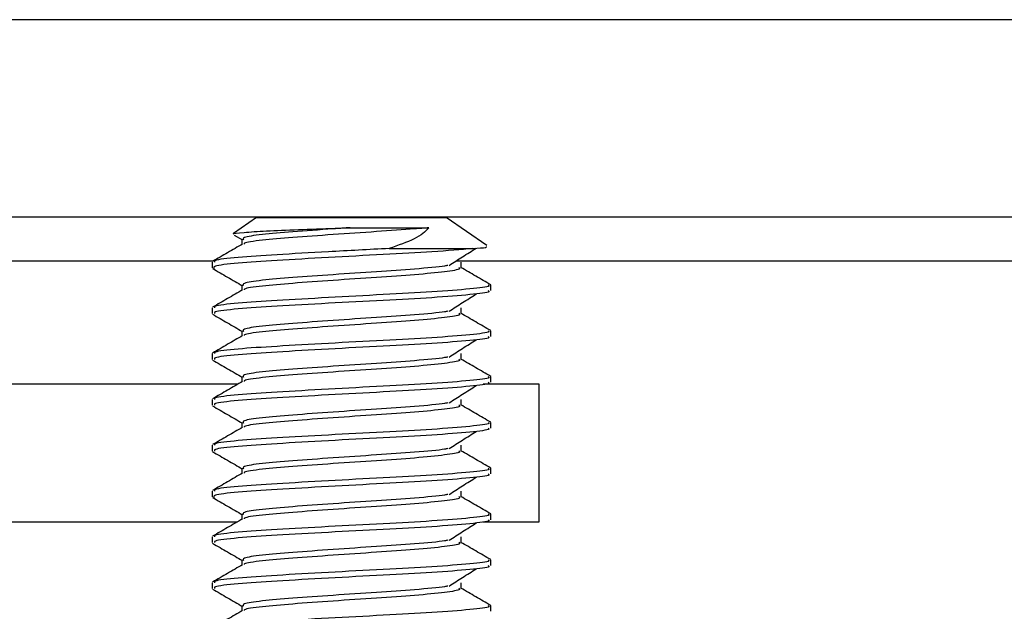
# Paper-space layout 'Sheet2' of a CAD drawing. Header units: millimetres. Extents: x 0 to 1118, y 0 to 864.
# Tile 66 of 232: x 471.18 to 476.86, y 320.88 to 324.3. Entities that reach past the tile are written whole.
import ezdxf

# ---------------------------------------------------------------- set-up
doc = ezdxf.new("R2010")
doc.units = ezdxf.units.MM

psp = doc.layouts.new('Sheet2')

# ---------------------------------------------------------------- linework, layer by layer
at = {"color": 8, "linetype": 'Continuous', "lineweight": 30}
for p, q in [((491.1109, 324.2953), (433.894, 324.2953)), ((433.894, 322.9017), (472.2981, 322.9017)), ((473.6981, 322.9017), (491.1109, 322.9017))]:
    psp.add_line(p, q, dxfattribs=at)
at = {"color": 7, "linetype": 'Continuous', "lineweight": 30}
for p, q in [((433.894, 323.1557), (491.1109, 323.1557)), ((472.5467, 323.1531), (472.4137, 323.06)), ((472.5467, 323.1531), (473.6423, 323.1531)), ((473.8753, 322.99), (473.6423, 323.1531)), ((473.0882, 323.0939), (473.5422, 323.0939)), ((472.4181, 323.0507), (472.4659, 323.023)), ((472.462, 323.0277), (472.462, 322.9968)), ((473.3128, 322.9735), (473.7957, 322.9735)), ((472.2901, 322.8954), (472.2901, 322.8624)), ((473.727, 322.8624), (473.727, 322.8954)), ((472.462, 322.7631), (472.462, 322.7322)), ((473.8988, 322.7301), (473.8988, 322.7631)), ((472.2901, 322.6309), (472.2901, 322.5978)), ((473.727, 322.5978), (473.727, 322.6309)), ((472.462, 322.4986), (472.462, 322.4676)), ((473.8988, 322.4655), (473.8988, 322.4986)), ((472.2901, 322.3663), (472.2901, 322.3332)), ((473.727, 322.3332), (473.727, 322.3663)), ((472.4381, 322.1892), (465.7109, 322.1892)), ((472.462, 322.234), (472.462, 322.2031)), ((474.1776, 322.1892), (473.8549, 322.1892)), ((473.8988, 322.2009), (473.8988, 322.234)), ((474.1776, 321.3955), (474.1776, 322.1892)), ((472.2901, 322.1017), (472.2901, 322.0686)), ((473.727, 322.0686), (473.727, 322.1017)), ((472.462, 321.9694), (472.462, 321.9385)), ((473.8988, 321.9363), (473.8988, 321.9694)), ((472.2901, 321.8371), (472.2901, 321.804)), ((473.727, 321.804), (473.727, 321.8371)), ((472.462, 321.7048), (472.462, 321.6739)), ((473.8988, 321.6717), (473.8988, 321.7048)), ((472.2901, 321.5725), (472.2901, 321.5394)), ((473.727, 321.5394), (473.727, 321.5725)), ((472.462, 321.4402), (472.462, 321.4093)), ((473.8988, 321.4072), (473.8988, 321.4402)), ((465.7109, 321.3955), (472.4381, 321.3955)), ((473.8549, 321.3955), (474.1776, 321.3955)), ((472.2901, 321.3079), (472.2901, 321.2749)), ((473.727, 321.2749), (473.727, 321.3079)), ((472.462, 321.1756), (472.462, 321.1447)), ((473.8988, 321.1426), (473.8988, 321.1756)), ((472.2901, 321.0434), (472.2901, 321.0103)), ((473.727, 321.0103), (473.727, 321.0434)), ((472.462, 320.9111), (472.462, 320.8801)), ((473.8988, 320.878), (473.8988, 320.9111))]:
    psp.add_line(p, q, dxfattribs=at)
for points, knots in [([(472.4154, 323.0575), (472.4143, 323.0579), (472.4057, 323.0607), (472.467, 323.0668), (472.5945, 323.075), (472.7816, 323.0821), (472.9565, 323.0889), (473.0589, 323.0927), (473.0882, 323.0939)], [0, 0, 0, 0, 0.03517, 0.2597707, 0.480038, 0.7004179, 0.9143627, 1, 1, 1, 1]), ([(473.0882, 323.0939), (473.0553, 323.0916), (472.9394, 323.0835), (472.7499, 323.0697), (472.5676, 323.0548), (472.4623, 323.0379), (472.469, 323.0282), (472.472, 323.0239)], [0, 0, 0, 0, 0.094976, 0.334745, 0.567018, 0.808892, 1, 1, 1, 1]), ([(473.5422, 323.0939), (473.5153, 323.0913), (473.4286, 323.0832), (473.2395, 323.0712), (472.9876, 323.0539), (472.7493, 323.0366), (472.5704, 323.0218), (472.4749, 323.0079), (472.4757, 323.001), (472.4758, 322.9996)], [0, 0, 0, 0, 0.077111, 0.248628, 0.425681, 0.602733, 0.774251, 0.952858, 1, 1, 1, 1]), ([(473.5422, 323.0939), (473.5316, 323.0826), (473.5105, 323.0601), (473.4418, 323.0185), (473.3644, 322.9916), (473.3128, 322.9735)], [0, 0, 0, 0, 0.248925, 0.497832, 1, 1, 1, 1]), ([(472.4665, 322.9994), (472.4377, 322.9827), (472.3802, 322.9493), (472.3226, 322.9159), (472.2938, 322.8992)], [0, 0, 0, 0, 0.499785, 1, 1, 1, 1]), ([(473.7957, 322.9735), (473.7239, 322.9669), (473.5899, 322.9545), (473.2783, 322.9389), (472.9585, 322.9216), (472.6564, 322.9044), (472.4245, 322.8895), (472.2909, 322.8726), (472.2993, 322.863), (472.303, 322.8587)], [0, 0, 0, 0, 0.1632, 0.304641, 0.450634, 0.596625, 0.738065, 0.885334, 1, 1, 1, 1]), ([(473.3128, 322.9735), (473.1949, 322.9673), (472.9709, 322.9555), (472.6557, 322.9374), (472.4258, 322.9226), (472.2978, 322.907), (472.3031, 322.8985), (472.305, 322.8954)], [0, 0, 0, 0, 0.238608, 0.453567, 0.661824, 0.878664, 1, 1, 1, 1]), ([(473.658, 322.8761), (473.684, 322.8927), (473.736, 322.9259), (473.7884, 322.9591), (473.8145, 322.9757)], [0, 0, 0, 0, 0.499956, 1, 1, 1, 1]), ([(473.7957, 322.9735), (473.8262, 322.9757), (473.8817, 322.9796), (473.8749, 322.9834), (473.8718, 322.9851)], [0, 0, 0, 0, 0.550908, 1, 1, 1, 1]), ([(473.6501, 322.8758), (473.6444, 322.8747), (473.6114, 322.8681), (473.4668, 322.8545), (473.2414, 322.8397), (472.9869, 322.8224), (472.7502, 322.8051), (472.5676, 322.7902), (472.4623, 322.7733), (472.469, 322.7636), (472.472, 322.7593)], [0, 0, 0, 0, 0.030061, 0.174973, 0.314133, 0.457783, 0.601433, 0.740593, 0.885504, 1, 1, 1, 1]), ([(473.7145, 322.8641), (473.7183, 322.8612), (473.7292, 322.8529), (473.6417, 322.8396), (473.4722, 322.8215), (473.2398, 322.8066), (472.9875, 322.7893), (472.7493, 322.7721), (472.5704, 322.7572), (472.4749, 322.7434), (472.4757, 322.7364), (472.4758, 322.735)], [0, 0, 0, 0, 0.067725, 0.194916, 0.325461, 0.450823, 0.580231, 0.709638, 0.835, 0.965544, 1, 1, 1, 1]), ([(473.8984, 322.7641), (473.8697, 322.7808), (473.8124, 322.814), (473.755, 322.8473), (473.7263, 322.8639)], [0, 0, 0, 0, 0.500063, 1, 1, 1, 1]), ([(472.2932, 322.8586), (472.322, 322.8419), (472.3796, 322.8085), (472.4372, 322.7751), (472.4659, 322.7584)], [0, 0, 0, 0, 0.500257, 1, 1, 1, 1]), ([(473.8839, 322.7631), (473.8874, 322.7608), (473.8992, 322.7531), (473.7896, 322.7403), (473.575, 322.7223), (473.2794, 322.7074), (472.9583, 322.6901), (472.6561, 322.6728), (472.4257, 322.658), (472.2978, 322.6424), (472.3031, 322.6339), (472.305, 322.6309)], [0, 0, 0, 0, 0.052831, 0.176923, 0.304274, 0.426585, 0.552832, 0.679078, 0.801388, 0.928739, 1, 1, 1, 1]), ([(472.4665, 322.7348), (472.4377, 322.7181), (472.3802, 322.6847), (472.3226, 322.6513), (472.2938, 322.6346)], [0, 0, 0, 0, 0.499785, 1, 1, 1, 1]), ([(473.8839, 322.7301), (473.8874, 322.7278), (473.8992, 322.7201), (473.7896, 322.7073), (473.575, 322.6892), (473.2794, 322.6743), (472.9583, 322.657), (472.6561, 322.6398), (472.4257, 322.6249), (472.2978, 322.6093), (472.3031, 322.6008), (472.305, 322.5978)], [0, 0, 0, 0, 0.052831, 0.176923, 0.304274, 0.426585, 0.552832, 0.679078, 0.801388, 0.928739, 1, 1, 1, 1]), ([(473.658, 322.6115), (473.684, 322.6281), (473.736, 322.6613), (473.7884, 322.6945), (473.8145, 322.7111)], [0, 0, 0, 0, 0.499956, 1, 1, 1, 1]), ([(472.2932, 322.594), (472.322, 322.5773), (472.3796, 322.5439), (472.4372, 322.5105), (472.4659, 322.4938)], [0, 0, 0, 0, 0.500257, 1, 1, 1, 1]), ([(473.6501, 322.6112), (473.6444, 322.6101), (473.6114, 322.6035), (473.4668, 322.5899), (473.2414, 322.5751), (472.9869, 322.5578), (472.7502, 322.5406), (472.5676, 322.5256), (472.4623, 322.5087), (472.469, 322.499), (472.472, 322.4947)], [0, 0, 0, 0, 0.030061, 0.174973, 0.314133, 0.457783, 0.601433, 0.740593, 0.885504, 1, 1, 1, 1]), ([(473.7145, 322.5995), (473.7183, 322.5966), (473.7292, 322.5883), (473.6417, 322.575), (473.4722, 322.5569), (473.2398, 322.542), (472.9875, 322.5248), (472.7493, 322.5075), (472.5704, 322.4926), (472.4749, 322.4788), (472.4757, 322.4718), (472.4758, 322.4704)], [0, 0, 0, 0, 0.067725, 0.194916, 0.325461, 0.450823, 0.580231, 0.709638, 0.835, 0.965544, 1, 1, 1, 1]), ([(473.8984, 322.4996), (473.8697, 322.5162), (473.8124, 322.5494), (473.755, 322.5827), (473.7263, 322.5993)], [0, 0, 0, 0, 0.500063, 1, 1, 1, 1]), ([(472.4665, 322.4703), (472.4377, 322.4535), (472.3802, 322.4201), (472.3226, 322.3867), (472.2938, 322.37)], [0, 0, 0, 0, 0.499797, 1, 1, 1, 1]), ([(473.8839, 322.4986), (473.8874, 322.4963), (473.8992, 322.4885), (473.7896, 322.4758), (473.575, 322.4577), (473.2794, 322.4428), (472.9583, 322.4255), (472.6561, 322.4083), (472.4257, 322.3934), (472.2978, 322.3778), (472.3031, 322.3693), (472.305, 322.3663)], [0, 0, 0, 0, 0.0528313, 0.1769231, 0.3042739, 0.4265848, 0.5528319, 0.6790778, 0.8013883, 0.9287392, 1, 1, 1, 1]), ([(473.8839, 322.4655), (473.8874, 322.4632), (473.8992, 322.4555), (473.7896, 322.4427), (473.575, 322.4246), (473.2794, 322.4097), (472.9583, 322.3925), (472.6561, 322.3752), (472.4257, 322.3603), (472.2978, 322.3447), (472.3031, 322.3362), (472.305, 322.3332)], [0, 0, 0, 0, 0.052831, 0.176923, 0.304274, 0.426585, 0.552832, 0.679078, 0.801388, 0.928739, 1, 1, 1, 1]), ([(473.658, 322.3469), (473.684, 322.3635), (473.736, 322.3967), (473.7884, 322.4299), (473.8145, 322.4465)], [0, 0, 0, 0, 0.499956, 1, 1, 1, 1]), ([(472.2932, 322.3294), (472.322, 322.3127), (472.3796, 322.2793), (472.4372, 322.2459), (472.4659, 322.2292)], [0, 0, 0, 0, 0.500263, 1, 1, 1, 1]), ([(473.6501, 322.3467), (473.6444, 322.3455), (473.6114, 322.3389), (473.4668, 322.3254), (473.2414, 322.3105), (472.9869, 322.2932), (472.7502, 322.276), (472.5676, 322.2611), (472.4623, 322.2441), (472.469, 322.2344), (472.472, 322.2302)], [0, 0, 0, 0, 0.030061, 0.174973, 0.314133, 0.457783, 0.601433, 0.740592, 0.885503, 1, 1, 1, 1]), ([(473.7145, 322.3349), (473.7183, 322.332), (473.7292, 322.3237), (473.6417, 322.3104), (473.4722, 322.2923), (473.2398, 322.2774), (472.9875, 322.2602), (472.7493, 322.2429), (472.5704, 322.228), (472.4749, 322.2142), (472.4757, 322.2073), (472.4758, 322.2058)], [0, 0, 0, 0, 0.067725, 0.194916, 0.325461, 0.450823, 0.580231, 0.709638, 0.835, 0.965544, 1, 1, 1, 1]), ([(473.8984, 322.235), (473.8697, 322.2516), (473.8124, 322.2849), (473.755, 322.3181), (473.7263, 322.3348)], [0, 0, 0, 0, 0.500069, 1, 1, 1, 1]), ([(472.4665, 322.2057), (472.4377, 322.189), (472.3802, 322.1555), (472.3226, 322.1221), (472.2938, 322.1054)], [0, 0, 0, 0, 0.499785, 1, 1, 1, 1]), ([(473.8839, 322.234), (473.8874, 322.2317), (473.8992, 322.224), (473.7896, 322.2112), (473.575, 322.1931), (473.2794, 322.1782), (472.9583, 322.161), (472.6561, 322.1437), (472.4257, 322.1288), (472.2978, 322.1132), (472.3031, 322.1047), (472.305, 322.1017)], [0, 0, 0, 0, 0.052831, 0.176923, 0.304274, 0.426585, 0.552832, 0.679078, 0.801388, 0.928739, 1, 1, 1, 1]), ([(473.8839, 322.2009), (473.8874, 322.1986), (473.8992, 322.1909), (473.7896, 322.1781), (473.575, 322.16), (473.2794, 322.1451), (472.9583, 322.1279), (472.6561, 322.1106), (472.4257, 322.0957), (472.2978, 322.0801), (472.3031, 322.0717), (472.305, 322.0686)], [0, 0, 0, 0, 0.052831, 0.176923, 0.304274, 0.426585, 0.552832, 0.679078, 0.801388, 0.928739, 1, 1, 1, 1]), ([(473.658, 322.0823), (473.684, 322.0989), (473.736, 322.1321), (473.7884, 322.1653), (473.8145, 322.1819)], [0, 0, 0, 0, 0.499956, 1, 1, 1, 1]), ([(472.2932, 322.0648), (472.322, 322.0481), (472.3796, 322.0147), (472.4372, 321.9813), (472.4659, 321.9646)], [0, 0, 0, 0, 0.500257, 1, 1, 1, 1]), ([(473.6501, 322.0821), (473.6444, 322.0809), (473.6114, 322.0743), (473.4668, 322.0608), (473.2414, 322.0459), (472.9869, 322.0287), (472.7502, 322.0114), (472.5676, 321.9965), (472.4623, 321.9796), (472.469, 321.9699), (472.472, 321.9656)], [0, 0, 0, 0, 0.030061, 0.174973, 0.314133, 0.457783, 0.601433, 0.740593, 0.885504, 1, 1, 1, 1]), ([(473.7145, 322.0703), (473.7183, 322.0675), (473.7292, 322.0592), (473.6417, 322.0458), (473.4722, 322.0278), (473.2398, 322.0128), (472.9875, 321.9956), (472.7493, 321.9783), (472.5704, 321.9635), (472.4749, 321.9496), (472.4757, 321.9427), (472.4758, 321.9412)], [0, 0, 0, 0, 0.067725, 0.194916, 0.325461, 0.450823, 0.580231, 0.709638, 0.835, 0.965544, 1, 1, 1, 1]), ([(473.8984, 321.9704), (473.8697, 321.987), (473.8124, 322.0203), (473.755, 322.0535), (473.7263, 322.0702)], [0, 0, 0, 0, 0.500063, 1, 1, 1, 1]), ([(473.8839, 321.9694), (473.8874, 321.9671), (473.8992, 321.9594), (473.7896, 321.9466), (473.575, 321.9285), (473.2794, 321.9136), (472.9583, 321.8964), (472.6561, 321.8791), (472.4257, 321.8642), (472.2978, 321.8486), (472.3031, 321.8401), (472.305, 321.8371)], [0, 0, 0, 0, 0.052831, 0.176923, 0.304274, 0.426585, 0.552832, 0.679078, 0.801388, 0.928739, 1, 1, 1, 1]), ([(472.4665, 321.9411), (472.4377, 321.9244), (472.3802, 321.8909), (472.3226, 321.8575), (472.2938, 321.8408)], [0, 0, 0, 0, 0.499785, 1, 1, 1, 1]), ([(473.8839, 321.9363), (473.8874, 321.934), (473.8992, 321.9263), (473.7896, 321.9135), (473.575, 321.8955), (473.2794, 321.8806), (472.9583, 321.8633), (472.6561, 321.846), (472.4257, 321.8311), (472.2978, 321.8156), (472.3031, 321.8071), (472.305, 321.804)], [0, 0, 0, 0, 0.052831, 0.176923, 0.304274, 0.426585, 0.552832, 0.679078, 0.801388, 0.928739, 1, 1, 1, 1]), ([(473.658, 321.8177), (473.684, 321.8343), (473.736, 321.8675), (473.7884, 321.9008), (473.8145, 321.9174)], [0, 0, 0, 0, 0.499956, 1, 1, 1, 1]), ([(472.2932, 321.8002), (472.322, 321.7835), (472.3796, 321.7502), (472.4372, 321.7167), (472.4659, 321.7)], [0, 0, 0, 0, 0.500257, 1, 1, 1, 1]), ([(473.6501, 321.8175), (473.6444, 321.8164), (473.6114, 321.8097), (473.4668, 321.7962), (473.2414, 321.7814), (472.9869, 321.7641), (472.7502, 321.7468), (472.5676, 321.7319), (472.4623, 321.715), (472.469, 321.7053), (472.472, 321.701)], [0, 0, 0, 0, 0.030061, 0.174973, 0.314133, 0.457783, 0.601433, 0.740593, 0.885504, 1, 1, 1, 1]), ([(473.7145, 321.8058), (473.7183, 321.8029), (473.7292, 321.7946), (473.6417, 321.7812), (473.4722, 321.7632), (473.2398, 321.7483), (472.9875, 321.731), (472.7493, 321.7137), (472.5704, 321.6989), (472.4749, 321.685), (472.4757, 321.6781), (472.4758, 321.6766)], [0, 0, 0, 0, 0.067725, 0.194916, 0.325461, 0.450823, 0.580231, 0.709638, 0.835, 0.965544, 1, 1, 1, 1]), ([(473.8984, 321.7058), (473.8697, 321.7224), (473.8124, 321.7557), (473.755, 321.789), (473.7263, 321.8056)], [0, 0, 0, 0, 0.500075, 1, 1, 1, 1]), ([(472.4665, 321.6765), (472.4377, 321.6598), (472.3802, 321.6263), (472.3226, 321.593), (472.2938, 321.5763)], [0, 0, 0, 0, 0.499797, 1, 1, 1, 1]), ([(473.8839, 321.6717), (473.8874, 321.6694), (473.8992, 321.6617), (473.7896, 321.6489), (473.575, 321.6309), (473.2794, 321.616), (472.9582, 321.5987), (472.6564, 321.5814), (472.4245, 321.5665), (472.2909, 321.5497), (472.2993, 321.54), (472.303, 321.5358)], [0, 0, 0, 0, 0.051398, 0.172122, 0.296016, 0.415008, 0.537828, 0.660648, 0.779639, 0.903534, 1, 1, 1, 1]), ([(473.8839, 321.7048), (473.8874, 321.7025), (473.8992, 321.6948), (473.7896, 321.682), (473.575, 321.664), (473.2794, 321.649), (472.9583, 321.6318), (472.6561, 321.6145), (472.4257, 321.5996), (472.2978, 321.5841), (472.3031, 321.5756), (472.305, 321.5725)], [0, 0, 0, 0, 0.052831, 0.176923, 0.304274, 0.426585, 0.552832, 0.679078, 0.801388, 0.928739, 1, 1, 1, 1]), ([(473.658, 321.5531), (473.684, 321.5697), (473.736, 321.603), (473.7884, 321.6362), (473.8145, 321.6528)], [0, 0, 0, 0, 0.499956, 1, 1, 1, 1]), ([(473.6501, 321.5529), (473.6444, 321.5518), (473.6114, 321.5451), (473.4668, 321.5316), (473.2414, 321.5168), (472.9869, 321.4995), (472.7502, 321.4822), (472.5676, 321.4673), (472.4623, 321.4504), (472.469, 321.4407), (472.472, 321.4364)], [0, 0, 0, 0, 0.030061, 0.174973, 0.314133, 0.457783, 0.601433, 0.740592, 0.885503, 1, 1, 1, 1]), ([(472.2932, 321.5356), (472.322, 321.5189), (472.3796, 321.4856), (472.4372, 321.4522), (472.4659, 321.4355)], [0, 0, 0, 0, 0.500263, 1, 1, 1, 1]), ([(473.7145, 321.5412), (473.7183, 321.5383), (473.7292, 321.53), (473.6417, 321.5166), (473.4722, 321.4986), (473.2398, 321.4837), (472.9875, 321.4664), (472.7493, 321.4491), (472.5704, 321.4343), (472.4749, 321.4204), (472.4757, 321.4135), (472.4758, 321.4121)], [0, 0, 0, 0, 0.067725, 0.194916, 0.325461, 0.450823, 0.580231, 0.709638, 0.835, 0.965544, 1, 1, 1, 1]), ([(473.8984, 321.4412), (473.8697, 321.4579), (473.8124, 321.4911), (473.755, 321.5244), (473.7263, 321.541)], [0, 0, 0, 0, 0.500069, 1, 1, 1, 1]), ([(473.8839, 321.4402), (473.8874, 321.4379), (473.8992, 321.4302), (473.7896, 321.4174), (473.575, 321.3994), (473.2794, 321.3845), (472.9583, 321.3672), (472.6561, 321.3499), (472.4257, 321.335), (472.2978, 321.3195), (472.3031, 321.311), (472.305, 321.3079)], [0, 0, 0, 0, 0.052831, 0.176923, 0.304274, 0.426585, 0.552832, 0.679078, 0.801388, 0.928739, 1, 1, 1, 1]), ([(472.4665, 321.4119), (472.4377, 321.3952), (472.3802, 321.3618), (472.3226, 321.3284), (472.2938, 321.3117)], [0, 0, 0, 0, 0.499785, 1, 1, 1, 1]), ([(473.8839, 321.4072), (473.8874, 321.4049), (473.8992, 321.3971), (473.7896, 321.3843), (473.575, 321.3663), (473.2794, 321.3514), (472.9583, 321.3341), (472.6561, 321.3169), (472.4257, 321.302), (472.2978, 321.2864), (472.3031, 321.2779), (472.305, 321.2749)], [0, 0, 0, 0, 0.052831, 0.176923, 0.304274, 0.426585, 0.552832, 0.679078, 0.801388, 0.928739, 1, 1, 1, 1]), ([(473.658, 321.2886), (473.684, 321.3052), (473.736, 321.3384), (473.7884, 321.3716), (473.8145, 321.3882)], [0, 0, 0, 0, 0.499956, 1, 1, 1, 1]), ([(472.2932, 321.2711), (472.322, 321.2544), (472.3796, 321.221), (472.4372, 321.1876), (472.4659, 321.1709)], [0, 0, 0, 0, 0.500257, 1, 1, 1, 1]), ([(473.6501, 321.2883), (473.6444, 321.2872), (473.6114, 321.2806), (473.4668, 321.267), (473.2414, 321.2522), (472.9869, 321.2349), (472.7502, 321.2176), (472.5676, 321.2027), (472.4623, 321.1858), (472.469, 321.1761), (472.472, 321.1718)], [0, 0, 0, 0, 0.030061, 0.174973, 0.314133, 0.457783, 0.601433, 0.740593, 0.885504, 1, 1, 1, 1]), ([(473.7145, 321.2766), (473.7183, 321.2737), (473.7292, 321.2654), (473.6417, 321.2521), (473.4722, 321.234), (473.2398, 321.2191), (472.9875, 321.2018), (472.7493, 321.1846), (472.5704, 321.1697), (472.4749, 321.1559), (472.4757, 321.1489), (472.4758, 321.1475)], [0, 0, 0, 0, 0.067725, 0.194916, 0.325461, 0.450823, 0.580231, 0.709638, 0.835, 0.965544, 1, 1, 1, 1]), ([(473.8984, 321.1766), (473.8697, 321.1933), (473.8124, 321.2265), (473.755, 321.2598), (473.7263, 321.2764)], [0, 0, 0, 0, 0.500063, 1, 1, 1, 1]), ([(473.8839, 321.1756), (473.8874, 321.1733), (473.8992, 321.1656), (473.7896, 321.1528), (473.575, 321.1348), (473.2794, 321.1199), (472.9583, 321.1026), (472.6561, 321.0854), (472.4257, 321.0705), (472.2978, 321.0549), (472.3031, 321.0464), (472.305, 321.0434)], [0, 0, 0, 0, 0.052831, 0.176923, 0.304274, 0.426585, 0.552832, 0.679078, 0.801388, 0.928739, 1, 1, 1, 1]), ([(472.4665, 321.1473), (472.4377, 321.1306), (472.3802, 321.0972), (472.3226, 321.0638), (472.2938, 321.0471)], [0, 0, 0, 0, 0.499785, 1, 1, 1, 1]), ([(473.8839, 321.1426), (473.8874, 321.1403), (473.8992, 321.1326), (473.7896, 321.1198), (473.575, 321.1017), (473.2794, 321.0868), (472.9583, 321.0695), (472.6561, 321.0523), (472.4257, 321.0374), (472.2978, 321.0218), (472.3031, 321.0133), (472.305, 321.0103)], [0, 0, 0, 0, 0.052831, 0.176923, 0.304274, 0.426585, 0.552832, 0.679078, 0.801388, 0.928739, 1, 1, 1, 1]), ([(473.658, 321.024), (473.684, 321.0406), (473.736, 321.0738), (473.7884, 321.107), (473.8145, 321.1236)], [0, 0, 0, 0, 0.499956, 1, 1, 1, 1]), ([(472.2932, 321.0065), (472.322, 320.9898), (472.3796, 320.9564), (472.4372, 320.923), (472.4659, 320.9063)], [0, 0, 0, 0, 0.500257, 1, 1, 1, 1]), ([(473.6501, 321.0237), (473.6444, 321.0226), (473.6114, 321.016), (473.4668, 321.0024), (473.2414, 320.9876), (472.9869, 320.9703), (472.7502, 320.9531), (472.5676, 320.9381), (472.4623, 320.9212), (472.469, 320.9115), (472.472, 320.9072)], [0, 0, 0, 0, 0.030061, 0.174973, 0.314133, 0.457783, 0.601433, 0.740593, 0.885504, 1, 1, 1, 1]), ([(473.7145, 321.012), (473.7183, 321.0091), (473.7292, 321.0008), (473.6417, 320.9875), (473.4722, 320.9694), (473.2398, 320.9545), (472.9875, 320.9373), (472.7493, 320.92), (472.5704, 320.9051), (472.4749, 320.8913), (472.4757, 320.8843), (472.4758, 320.8829)], [0, 0, 0, 0, 0.067725, 0.194916, 0.325461, 0.450823, 0.580231, 0.709638, 0.835, 0.965544, 1, 1, 1, 1]), ([(473.8984, 320.9121), (473.8697, 320.9287), (473.8124, 320.9619), (473.755, 320.9952), (473.7263, 321.0118)], [0, 0, 0, 0, 0.500075, 1, 1, 1, 1]), ([(472.4665, 320.8828), (472.4377, 320.866), (472.3802, 320.8326), (472.3226, 320.7992), (472.2938, 320.7825)], [0, 0, 0, 0, 0.499797, 1, 1, 1, 1]), ([(473.8839, 320.9111), (473.8874, 320.9088), (473.8992, 320.901), (473.7896, 320.8883), (473.575, 320.8702), (473.2794, 320.8553), (472.9583, 320.838), (472.6561, 320.8208), (472.4257, 320.8059), (472.2978, 320.7903), (472.3031, 320.7818), (472.305, 320.7788)], [0, 0, 0, 0, 0.052831, 0.176923, 0.304274, 0.426585, 0.552832, 0.679078, 0.801388, 0.928739, 1, 1, 1, 1])]:
    psp.add_open_spline(points, degree=3, knots=knots, dxfattribs=at)

doc.saveas('drawing.dxf')
